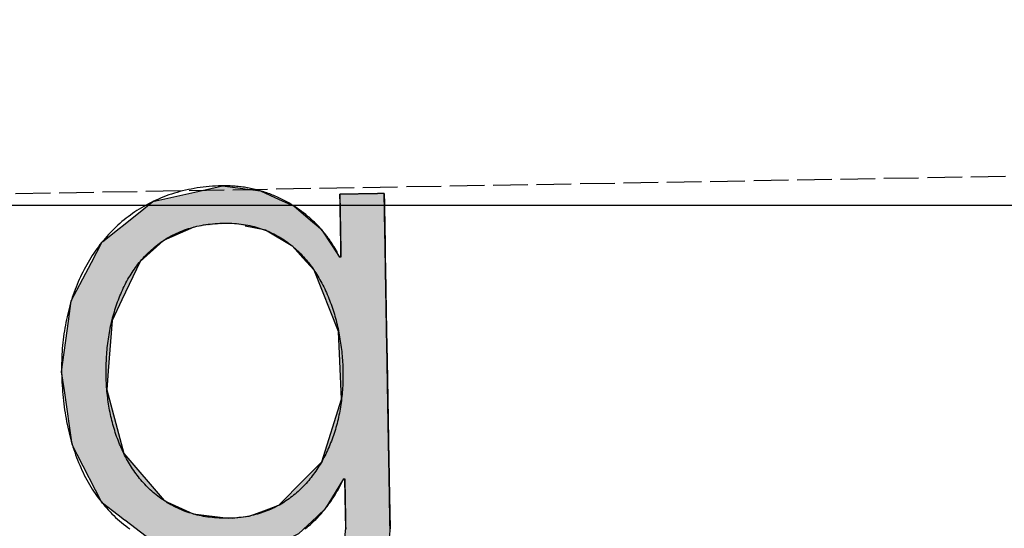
# Model space of a CAD drawing. Extents: x 562 to 7231, y 5917 to 11926.
# Tile 30 of 66: x 3600 to 3742, y 8069 to 8143. Entities that reach past the tile are written whole.
import ezdxf

# ---------------------------------------------------------------- set-up
doc = ezdxf.new("R2010")
doc.units = 0
doc.linetypes.add('GEN3', pattern=[6.25, 5, -1.25])
doc.layers.get('0').update_dxf_attribs({"linetype": 'CONTINUOUS'})
for name, color, linetype in [('3', 6, 'GEN3'), ('5', 3, 'CONTINUOUS'), ('LOGO', 7, 'CONTINUOUS')]:
    doc.layers.add(name, color=color, linetype=linetype)

# ---------------------------------------------------------------- blocks, each defined once
blk = doc.blocks.new('*U49')
at = {"layer": 'LOGO', "color": 30, "linetype": 'CONTINUOUS'}
for p, q in [((70.736, 7.654), (71.316, 7.774)), ((71.316, 7.774), (72.103, 7.654)), ((69.862, 7.472), (70.736, 7.654)), ((72.103, 7.654), (72.485, 7.472)), ((69.672, 7.326), (69.862, 7.472)), ((72.485, 7.472), (72.791, 7.326)), ((73.747, 7.351), (73.747, 7.555)), ((74.669, 7.555), (74.669, 7.351)), ((69.239, 6.993), (69.672, 7.326)), ((72.791, 7.326), (73.169, 6.993)), ((73.747, 7.256), (73.747, 7.351)), ((73.747, 6.903), (73.747, 7.256)), ((74.669, 7.351), (74.669, 7.256)), ((74.669, 7.256), (74.669, 6.903)), ((69.153, 6.928), (69.239, 6.993)), ((73.169, 6.993), (73.244, 6.928)), ((68.806, 6.661), (69.153, 6.928)), ((70.704, 6.928), (70.07, 6.661)), ((72.161, 6.842), (71.772, 6.928)), ((72.187, 6.836), (72.161, 6.842)), ((72.754, 6.486), (72.187, 6.836)), ((73.244, 6.928), (73.342, 6.842)), ((73.342, 6.842), (73.346, 6.836)), ((73.346, 6.836), (73.568, 6.486)), ((73.747, 6.47), (73.747, 6.903)), ((74.669, 6.903), (74.669, 6.47)), ((68.562, 6.23), (68.792, 6.651)), ((68.792, 6.651), (68.806, 6.661)), ((70.058, 6.651), (69.574, 6.23)), ((70.07, 6.661), (70.058, 6.651)), ((72.956, 6.252), (72.754, 6.486)), ((73.568, 6.486), (73.717, 6.252)), ((73.747, 6.455), (73.747, 6.47)), ((73.747, 6.252), (73.747, 6.455)), ((74.669, 6.47), (74.669, 6.455)), ((74.669, 6.455), (74.669, 6.252)), ((68.131, 5.44), (68.562, 6.23)), ((69.574, 6.23), (69.18, 5.44)), ((73.185, 5.986), (72.956, 6.252)), ((74.669, 6.252), (74.669, 5.986)), ((73.672, 4.703), (73.185, 5.986)), ((74.669, 5.986), (74.669, 4.703)), ((68.065, 5.015), (68.131, 5.44)), ((69.18, 5.44), (68.969, 5.015)), ((67.904, 3.968), (68.065, 5.015)), ((68.969, 5.015), (68.872, 3.968)), ((73.687, 4.085), (73.672, 4.703)), ((74.669, 4.703), (74.669, 4.085)), ((67.954, 3.58), (67.904, 3.968)), ((68.872, 3.968), (68.836, 3.58)), ((73.708, 3.295), (73.687, 4.085)), ((74.669, 4.085), (74.669, 3.295)), ((68.098, 2.453), (67.954, 3.58)), ((68.836, 3.58), (69.115, 2.453)), ((73.273, 2.006), (73.708, 3.295)), ((74.669, 3.295), (74.669, 2.006)), ((68.2, 2.246), (68.098, 2.453)), ((69.115, 2.453), (69.167, 2.246)), ((68.688, 1.253), (68.2, 2.246)), ((69.167, 2.246), (69.986, 1.253)), ((72.961, 1.699), (73.273, 2.006)), ((74.669, 2.006), (74.669, 1.699)), ((72.369, 1.116), (72.901, 1.639)), ((72.901, 1.639), (72.961, 1.699)), ((73.717, 1.639), (73.384, 1.116)), ((73.747, 0.913), (73.747, 1.639)), ((74.669, 1.699), (74.669, 1.639)), ((74.669, 1.639), (74.669, 0.913)), ((68.704, 1.22), (68.688, 1.253)), ((69.986, 1.253), (70.054, 1.22)), ((69.029, 0.966), (68.704, 1.22)), ((70.054, 1.22), (70.586, 0.966)), ((72.054, 1.008), (72.369, 1.116)), ((73.384, 1.116), (73.315, 1.008)), ((69.159, 0.865), (69.029, 0.966)), ((69.16, 0.864), (69.159, 0.865)), ((69.602, 0.518), (69.16, 0.864)), ((70.586, 0.966), (71.308, 0.865)), ((71.39, 0.865), (71.744, 0.901)), ((71.744, 0.901), (72.054, 1.008)), ((73.153, 0.864), (72.764, 0.518)), ((73.154, 0.865), (73.153, 0.864)), ((73.195, 0.901), (73.154, 0.865)), ((73.315, 1.008), (73.195, 0.901)), ((73.747, 0.615), (73.747, 0.913)), ((74.669, 0.913), (74.669, 0.615)), ((73.606, -0.61), (73.747, 0.615)), ((74.669, 0.615), (74.522, -0.61)), ((69.764, 0.391), (69.602, 0.518)), ((72.764, 0.518), (72.494, 0.391)), ((70.739, 0.2), (69.764, 0.391)), ((72.494, 0.391), (72.088, 0.2)), ((71.316, 0.087), (70.739, 0.2)), ((72.088, 0.2), (71.316, 0.087)), ((73.462, -0.904), (73.606, -0.61)), ((74.522, -0.61), (74.486, -0.904)), ((68.409, -1.438), (68.183, -0.733)), ((69.105, -0.733), (69.393, -1.438)), ((73.168, -1.505), (73.462, -0.904)), ((74.486, -0.904), (74.186, -1.505)), ((68.516, -1.769), (68.409, -1.438)), ((69.393, -1.438), (69.755, -1.769)), ((72.422, -2.047), (73.168, -1.505)), ((74.186, -1.505), (73.915, -2.047)), ((68.652, -1.904), (68.516, -1.769)), ((69.755, -1.769), (69.903, -1.904)), ((68.992, -2.24), (68.652, -1.904)), ((69.903, -1.904), (71.316, -2.24)), ((69.233, -2.479), (68.992, -2.24)), ((71.316, -2.24), (72.412, -2.054)), ((72.412, -2.054), (72.422, -2.047)), ((73.636, -2.24), (73.295, -2.479)), ((73.904, -2.054), (73.636, -2.24)), ((73.915, -2.047), (73.904, -2.054)), ((69.922, -2.766), (69.233, -2.479)), ((73.295, -2.479), (72.881, -2.766)), ((70.208, -2.886), (69.922, -2.766)), ((72.881, -2.766), (72.131, -2.886)), ((71.316, -3.017), (70.208, -2.886)), ((72.131, -2.886), (71.316, -3.017))]:
    blk.add_line(p, q, dxfattribs=at)
at = {"layer": 'LOGO', "color": 30, "linetype": 'CONTINUOUS', "extrusion": (0, 0, -1)}
for points in [[(-71.316, 7.774), (-72.103, 7.654), (-70.736, 7.654)], [(-70.736, 7.654), (-72.485, 7.472), (-69.862, 7.472)], [(-70.736, 7.654), (-72.103, 7.654), (-72.485, 7.472)], [(-69.862, 7.472), (-72.791, 7.326), (-69.672, 7.326)], [(-69.862, 7.472), (-72.485, 7.472), (-72.791, 7.326)], [(-73.747, 7.555), (-74.669, 7.351), (-73.747, 7.351)], [(-73.747, 7.555), (-74.669, 7.555), (-74.669, 7.351)], [(-69.672, 7.326), (-73.169, 6.993), (-69.239, 6.993)], [(-69.672, 7.326), (-72.791, 7.326), (-73.169, 6.993)], [(-73.747, 7.351), (-74.669, 7.256), (-73.747, 7.256)], [(-73.747, 7.351), (-74.669, 7.351), (-74.669, 7.256)], [(-73.747, 7.256), (-74.669, 6.903), (-73.747, 6.903)], [(-73.747, 7.256), (-74.669, 7.256), (-74.669, 6.903)], [(-69.239, 6.993), (-70.704, 6.928), (-69.153, 6.928)], [(-69.239, 6.993), (-71.476, 6.993), (-70.704, 6.928)], [(-71.476, 6.993), (-73.244, 6.928), (-71.772, 6.928)], [(-71.476, 6.993), (-73.169, 6.993), (-73.244, 6.928)], [(-69.153, 6.928), (-70.07, 6.661), (-68.806, 6.661)], [(-69.153, 6.928), (-70.704, 6.928), (-70.07, 6.661)], [(-71.772, 6.928), (-73.342, 6.842), (-72.161, 6.842)], [(-71.772, 6.928), (-73.244, 6.928), (-73.342, 6.842)], [(-72.161, 6.842), (-73.346, 6.836), (-72.187, 6.836)], [(-72.161, 6.842), (-73.342, 6.842), (-73.346, 6.836)], [(-72.187, 6.836), (-73.568, 6.486), (-72.754, 6.486)], [(-72.187, 6.836), (-73.346, 6.836), (-73.568, 6.486)], [(-73.747, 6.903), (-74.669, 6.47), (-73.747, 6.47)], [(-73.747, 6.903), (-74.669, 6.903), (-74.669, 6.47)], [(-68.792, 6.651), (-69.574, 6.23), (-68.562, 6.23)], [(-68.806, 6.661), (-70.058, 6.651), (-68.792, 6.651)], [(-68.792, 6.651), (-70.058, 6.651), (-69.574, 6.23)], [(-68.806, 6.661), (-70.07, 6.661), (-70.058, 6.651)], [(-72.754, 6.486), (-73.717, 6.252), (-72.956, 6.252)], [(-72.754, 6.486), (-73.568, 6.486), (-73.717, 6.252)], [(-73.747, 6.47), (-74.669, 6.455), (-73.747, 6.455)], [(-73.747, 6.47), (-74.669, 6.47), (-74.669, 6.455)], [(-73.747, 6.455), (-74.669, 6.252), (-73.747, 6.252)], [(-73.747, 6.455), (-74.669, 6.455), (-74.669, 6.252)], [(-68.562, 6.23), (-69.18, 5.44), (-68.131, 5.44)], [(-68.562, 6.23), (-69.574, 6.23), (-69.18, 5.44)], [(-72.956, 6.252), (-74.669, 5.986), (-73.185, 5.986)], [(-72.956, 6.252), (-74.669, 6.252), (-74.669, 5.986)], [(-73.185, 5.986), (-74.669, 4.703), (-73.672, 4.703)], [(-73.185, 5.986), (-74.669, 5.986), (-74.669, 4.703)], [(-68.131, 5.44), (-68.969, 5.015), (-68.065, 5.015)], [(-68.131, 5.44), (-69.18, 5.44), (-68.969, 5.015)], [(-68.065, 5.015), (-68.872, 3.968), (-67.904, 3.968)], [(-68.065, 5.015), (-68.969, 5.015), (-68.872, 3.968)], [(-73.672, 4.703), (-74.669, 4.085), (-73.687, 4.085)], [(-73.672, 4.703), (-74.669, 4.703), (-74.669, 4.085)], [(-67.904, 3.968), (-68.836, 3.58), (-67.954, 3.58)], [(-67.904, 3.968), (-68.872, 3.968), (-68.836, 3.58)], [(-73.687, 4.085), (-74.669, 3.295), (-73.708, 3.295)], [(-73.687, 4.085), (-74.669, 4.085), (-74.669, 3.295)], [(-67.954, 3.58), (-69.115, 2.453), (-68.098, 2.453)], [(-67.954, 3.58), (-68.836, 3.58), (-69.115, 2.453)], [(-73.708, 3.295), (-74.669, 2.006), (-73.273, 2.006)], [(-73.708, 3.295), (-74.669, 3.295), (-74.669, 2.006)], [(-68.098, 2.453), (-69.167, 2.246), (-68.2, 2.246)], [(-68.098, 2.453), (-69.115, 2.453), (-69.167, 2.246)], [(-68.2, 2.246), (-69.986, 1.253), (-68.688, 1.253)], [(-68.2, 2.246), (-69.167, 2.246), (-69.986, 1.253)], [(-73.273, 2.006), (-74.669, 1.699), (-72.961, 1.699)], [(-73.273, 2.006), (-74.669, 2.006), (-74.669, 1.699)], [(-72.901, 1.639), (-73.384, 1.116), (-72.369, 1.116)], [(-72.961, 1.699), (-74.669, 1.639), (-72.901, 1.639)], [(-72.901, 1.639), (-73.717, 1.639), (-73.384, 1.116)], [(-72.961, 1.699), (-74.669, 1.699), (-74.669, 1.639)], [(-73.747, 1.639), (-74.669, 0.913), (-73.747, 0.913)], [(-73.747, 1.639), (-74.669, 1.639), (-74.669, 0.913)], [(-68.688, 1.253), (-70.054, 1.22), (-68.704, 1.22)], [(-68.688, 1.253), (-69.986, 1.253), (-70.054, 1.22)], [(-68.704, 1.22), (-70.586, 0.966), (-69.029, 0.966)], [(-68.704, 1.22), (-70.054, 1.22), (-70.586, 0.966)], [(-72.369, 1.116), (-73.315, 1.008), (-72.054, 1.008)], [(-72.369, 1.116), (-73.384, 1.116), (-73.315, 1.008)], [(-69.029, 0.966), (-71.308, 0.865), (-69.159, 0.865)], [(-69.029, 0.966), (-70.586, 0.966), (-71.308, 0.865)], [(-69.159, 0.865), (-71.316, 0.864), (-69.16, 0.864)], [(-69.159, 0.865), (-71.308, 0.865), (-71.316, 0.864)], [(-69.16, 0.864), (-72.764, 0.518), (-69.602, 0.518)], [(-69.16, 0.864), (-73.153, 0.864), (-72.764, 0.518)], [(-71.39, 0.865), (-73.153, 0.864), (-71.316, 0.864)], [(-71.744, 0.901), (-73.154, 0.865), (-71.39, 0.865)], [(-71.39, 0.865), (-73.154, 0.865), (-73.153, 0.864)], [(-72.054, 1.008), (-73.195, 0.901), (-71.744, 0.901)], [(-71.744, 0.901), (-73.195, 0.901), (-73.154, 0.865)], [(-72.054, 1.008), (-73.315, 1.008), (-73.195, 0.901)], [(-73.747, 0.913), (-74.669, 0.615), (-73.747, 0.615)], [(-73.747, 0.913), (-74.669, 0.913), (-74.669, 0.615)], [(-73.747, 0.615), (-74.522, -0.61), (-73.606, -0.61)], [(-73.747, 0.615), (-74.669, 0.615), (-74.522, -0.61)], [(-69.602, 0.518), (-72.494, 0.391), (-69.764, 0.391)], [(-69.602, 0.518), (-72.764, 0.518), (-72.494, 0.391)], [(-69.764, 0.391), (-72.088, 0.2), (-70.739, 0.2)], [(-69.764, 0.391), (-72.494, 0.391), (-72.088, 0.2)], [(-70.739, 0.2), (-72.088, 0.2), (-71.316, 0.087)], [(-73.606, -0.61), (-74.486, -0.904), (-73.462, -0.904)], [(-73.606, -0.61), (-74.522, -0.61), (-74.486, -0.904)], [(-68.183, -0.733), (-69.393, -1.438), (-68.409, -1.438)], [(-68.183, -0.733), (-69.105, -0.733), (-69.393, -1.438)], [(-73.462, -0.904), (-74.186, -1.505), (-73.168, -1.505)], [(-73.462, -0.904), (-74.486, -0.904), (-74.186, -1.505)], [(-68.409, -1.438), (-69.755, -1.769), (-68.516, -1.769)], [(-68.409, -1.438), (-69.393, -1.438), (-69.755, -1.769)], [(-73.168, -1.505), (-73.915, -2.047), (-72.422, -2.047)], [(-73.168, -1.505), (-74.186, -1.505), (-73.915, -2.047)], [(-68.516, -1.769), (-69.903, -1.904), (-68.652, -1.904)], [(-68.516, -1.769), (-69.755, -1.769), (-69.903, -1.904)], [(-68.652, -1.904), (-71.316, -2.24), (-68.992, -2.24)], [(-68.652, -1.904), (-69.903, -1.904), (-71.316, -2.24)], [(-68.992, -2.24), (-73.295, -2.479), (-69.233, -2.479)], [(-68.992, -2.24), (-73.636, -2.24), (-73.295, -2.479)], [(-72.412, -2.054), (-73.636, -2.24), (-71.316, -2.24)], [(-72.422, -2.047), (-73.904, -2.054), (-72.412, -2.054)], [(-72.412, -2.054), (-73.904, -2.054), (-73.636, -2.24)], [(-72.422, -2.047), (-73.915, -2.047), (-73.904, -2.054)], [(-69.233, -2.479), (-72.881, -2.766), (-69.922, -2.766)], [(-69.233, -2.479), (-73.295, -2.479), (-72.881, -2.766)], [(-69.922, -2.766), (-72.131, -2.886), (-70.208, -2.886)], [(-69.922, -2.766), (-72.881, -2.766), (-72.131, -2.886)], [(-70.208, -2.886), (-72.131, -2.886), (-71.316, -3.017)]]:
    blk.add_solid(points, dxfattribs=at)
blk = doc.blocks.new('KLAUS')
at = {"layer": 'LOGO'}
for points in [[(74.668, 7.555, 0), (74.668, 7.555, 0), (74.667, 7.555, 0), (74.666, 7.555, 0), (74.664, 7.555, 0), (74.662, 7.555, 0), (74.659, 7.555, 0), (74.655, 7.555, 0), (74.651, 7.555, 0), (74.647, 7.555, 0), (74.642, 7.555, 0), (74.636, 7.555, 0), (74.63, 7.555, 0), (74.624, 7.555, 0), (74.617, 7.555, 0), (74.61, 7.555, 0), (74.603, 7.555, 0), (74.595, 7.555, 0), (74.587, 7.555, 0), (74.578, 7.555, 0), (74.569, 7.555, 0), (74.559, 7.555, 0), (74.55, 7.555, 0), (74.54, 7.555, 0), (74.529, 7.555, 0), (74.519, 7.555, 0), (74.508, 7.555, 0), (74.497, 7.555, 0), (74.486, 7.555, 0), (74.474, 7.555, 0), (74.462, 7.555, 0), (74.45, 7.555, 0), (74.438, 7.555, 0), (74.425, 7.555, 0), (74.412, 7.555, 0), (74.399, 7.555, 0), (74.386, 7.555, 0), (74.373, 7.555, 0), (74.36, 7.555, 0), (74.346, 7.555, 0), (74.333, 7.555, 0), (74.319, 7.555, 0), (74.305, 7.555, 0), (74.291, 7.555, 0), (74.278, 7.555, 0), (74.263, 7.555, 0), (74.249, 7.555, 0), (74.235, 7.555, 0), (74.221, 7.555, 0), (74.207, 7.555, 0), (74.193, 7.555, 0), (74.179, 7.555, 0), (74.165, 7.555, 0), (74.151, 7.555, 0), (74.137, 7.555, 0), (74.123, 7.555, 0), (74.109, 7.555, 0), (74.095, 7.555, 0), (74.082, 7.555, 0), (74.068, 7.555, 0), (74.054, 7.555, 0), (74.041, 7.555, 0), (74.028, 7.555, 0), (74.015, 7.555, 0), (74.002, 7.555, 0), (73.989, 7.555, 0), (73.977, 7.555, 0), (73.965, 7.555, 0), (73.952, 7.555, 0), (73.941, 7.555, 0), (73.929, 7.555, 0), (73.918, 7.555, 0), (73.906, 7.555, 0), (73.895, 7.555, 0), (73.885, 7.555, 0), (73.875, 7.555, 0), (73.865, 7.555, 0), (73.855, 7.555, 0), (73.846, 7.555, 0), (73.837, 7.555, 0), (73.828, 7.555, 0), (73.82, 7.555, 0), (73.812, 7.555, 0), (73.804, 7.555, 0), (73.797, 7.555, 0), (73.791, 7.555, 0), (73.784, 7.555, 0), (73.778, 7.555, 0), (73.773, 7.555, 0), (73.768, 7.555, 0), (73.764, 7.555, 0), (73.76, 7.555, 0), (73.756, 7.555, 0), (73.753, 7.555, 0), (73.751, 7.555, 0), (73.749, 7.555, 0), (73.748, 7.555, 0), (73.747, 7.555, 0), (73.747, 7.555, 0), (73.747, 7.554, 0), (73.747, 7.553, 0), (73.747, 7.551, 0), (73.747, 7.548, 0), (73.747, 7.545, 0), (73.747, 7.54, 0), (73.747, 7.535, 0), (73.747, 7.53, 0), (73.747, 7.523, 0), (73.747, 7.516, 0), (73.747, 7.509, 0), (73.747, 7.5, 0), (73.747, 7.491, 0), (73.747, 7.482, 0), (73.747, 7.472, 0), (73.747, 7.461, 0), (73.747, 7.45, 0), (73.747, 7.438, 0), (73.747, 7.426, 0), (73.747, 7.413, 0), (73.747, 7.4, 0), (73.747, 7.386, 0), (73.747, 7.372, 0), (73.747, 7.357, 0), (73.747, 7.342, 0), (73.747, 7.327, 0), (73.747, 7.311, 0), (73.747, 7.295, 0), (73.747, 7.279, 0), (73.747, 7.262, 0), (73.747, 7.245, 0), (73.747, 7.227, 0), (73.747, 7.209, 0), (73.747, 7.191, 0), (73.747, 7.173, 0), (73.747, 7.155, 0), (73.747, 7.136, 0), (73.747, 7.117, 0), (73.747, 7.098, 0), (73.747, 7.079, 0), (73.747, 7.06, 0), (73.747, 7.04, 0), (73.747, 7.02, 0), (73.747, 7.001, 0), (73.747, 6.981, 0), (73.747, 6.961, 0), (73.747, 6.941, 0), (73.747, 6.921, 0), (73.747, 6.901, 0), (73.747, 6.881, 0), (73.747, 6.861, 0), (73.747, 6.842, 0), (73.747, 6.822, 0), (73.747, 6.802, 0), (73.747, 6.782, 0), (73.747, 6.763, 0), (73.747, 6.743, 0), (73.747, 6.724, 0), (73.747, 6.705, 0), (73.747, 6.686, 0), (73.747, 6.667, 0), (73.747, 6.648, 0), (73.747, 6.63, 0), (73.747, 6.612, 0), (73.747, 6.594, 0), (73.747, 6.576, 0), (73.747, 6.559, 0), (73.747, 6.541, 0), (73.747, 6.525, 0), (73.747, 6.508, 0), (73.747, 6.492, 0), (73.747, 6.477, 0), (73.747, 6.461, 0), (73.747, 6.446, 0), (73.747, 6.432, 0), (73.747, 6.418, 0), (73.747, 6.404, 0), (73.747, 6.391, 0), (73.747, 6.378, 0), (73.747, 6.366, 0), (73.747, 6.354, 0), (73.747, 6.343, 0), (73.747, 6.333, 0), (73.747, 6.323, 0), (73.747, 6.313, 0), (73.747, 6.305, 0), (73.747, 6.296, 0), (73.747, 6.289, 0), (73.747, 6.282, 0), (73.747, 6.276, 0), (73.747, 6.27, 0), (73.747, 6.265, 0), (73.747, 6.261, 0), (73.747, 6.258, 0), (73.747, 6.255, 0), (73.747, 6.253, 0), (73.747, 6.252, 0), (73.747, 6.252, 0), (73.747, 6.252, 0), (73.747, 6.252, 0), (73.746, 6.252, 0), (73.746, 6.252, 0), (73.746, 6.252, 0), (73.746, 6.252, 0), (73.746, 6.252, 0), (73.746, 6.252, 0), (73.746, 6.252, 0), (73.746, 6.252, 0), (73.746, 6.252, 0), (73.745, 6.252, 0), (73.745, 6.252, 0), (73.745, 6.252, 0), (73.745, 6.252, 0), (73.744, 6.252, 0), (73.744, 6.252, 0), (73.744, 6.252, 0), (73.744, 6.252, 0), (73.743, 6.252, 0), (73.743, 6.252, 0), (73.743, 6.252, 0), (73.742, 6.252, 0), (73.742, 6.252, 0), (73.742, 6.252, 0), (73.741, 6.252, 0), (73.741, 6.252, 0), (73.741, 6.252, 0), (73.74, 6.252, 0), (73.74, 6.252, 0), (73.74, 6.252, 0), (73.739, 6.252, 0), (73.739, 6.252, 0), (73.738, 6.252, 0), (73.738, 6.252, 0), (73.737, 6.252, 0), (73.737, 6.252, 0), (73.737, 6.252, 0), (73.736, 6.252, 0), (73.736, 6.252, 0), (73.735, 6.252, 0), (73.735, 6.252, 0), (73.734, 6.252, 0), (73.734, 6.252, 0), (73.734, 6.252, 0), (73.733, 6.252, 0), (73.733, 6.252, 0), (73.732, 6.252, 0), (73.732, 6.252, 0), (73.731, 6.252, 0), (73.731, 6.252, 0), (73.73, 6.252, 0), (73.73, 6.252, 0), (73.729, 6.252, 0), (73.729, 6.252, 0), (73.729, 6.252, 0), (73.728, 6.252, 0), (73.728, 6.252, 0), (73.727, 6.252, 0), (73.727, 6.252, 0), (73.726, 6.252, 0), (73.726, 6.252, 0), (73.725, 6.252, 0), (73.725, 6.252, 0), (73.725, 6.252, 0), (73.724, 6.252, 0), (73.724, 6.252, 0), (73.724, 6.252, 0), (73.723, 6.252, 0), (73.723, 6.252, 0), (73.722, 6.252, 0), (73.722, 6.252, 0), (73.722, 6.252, 0), (73.721, 6.252, 0), (73.721, 6.252, 0), (73.721, 6.252, 0), (73.72, 6.252, 0), (73.72, 6.252, 0), (73.72, 6.252, 0), (73.719, 6.252, 0), (73.719, 6.252, 0), (73.719, 6.252, 0), (73.719, 6.252, 0), (73.719, 6.252, 0), (73.718, 6.252, 0), (73.718, 6.252, 0), (73.718, 6.252, 0), (73.718, 6.252, 0), (73.718, 6.252, 0), (73.718, 6.252, 0), (73.717, 6.252, 0), (73.717, 6.252, 0), (73.717, 6.252, 0), (73.717, 6.252, 0), (73.717, 6.252, 0), (73.717, 6.252, 0), (73.717, 6.252, 0), (73.715, 6.257, 0), (73.703, 6.282, 0), (73.692, 6.307, 0), (73.679, 6.333, 0), (73.667, 6.358, 0), (73.654, 6.383, 0), (73.641, 6.408, 0), (73.627, 6.433, 0), (73.614, 6.458, 0), (73.599, 6.482, 0), (73.585, 6.507, 0), (73.57, 6.531, 0), (73.555, 6.555, 0), (73.539, 6.58, 0), (73.523, 6.604, 0), (73.507, 6.627, 0), (73.491, 6.651, 0), (73.474, 6.675, 0), (73.457, 6.698, 0), (73.439, 6.721, 0), (73.421, 6.744, 0), (73.403, 6.767, 0), (73.385, 6.79, 0), (73.367, 6.813, 0), (73.347, 6.835, 0), (73.328, 6.857, 0), (73.309, 6.879, 0), (73.289, 6.901, 0), (73.269, 6.923, 0), (73.249, 6.944, 0), (73.228, 6.966, 0), (73.207, 6.987, 0), (73.186, 7.008, 0), (73.164, 7.029, 0), (73.142, 7.049, 0), (73.12, 7.069, 0), (73.098, 7.089, 0), (73.076, 7.109, 0), (73.053, 7.129, 0), (73.03, 7.148, 0), (73.006, 7.168, 0), (72.983, 7.187, 0), (72.959, 7.205, 0), (72.935, 7.224, 0), (72.911, 7.242, 0), (72.886, 7.26, 0), (72.861, 7.278, 0), (72.836, 7.295, 0), (72.811, 7.313, 0), (72.785, 7.33, 0), (72.76, 7.346, 0), (72.734, 7.363, 0), (72.708, 7.379, 0), (72.681, 7.395, 0), (72.654, 7.411, 0), (72.628, 7.426, 0), (72.601, 7.441, 0), (72.573, 7.456, 0), (72.546, 7.471, 0), (72.518, 7.485, 0), (72.49, 7.499, 0), (72.462, 7.512, 0), (72.434, 7.526, 0), (72.406, 7.539, 0), (72.377, 7.551, 0), (72.348, 7.564, 0), (72.319, 7.576, 0), (72.29, 7.588, 0), (72.26, 7.599, 0), (72.231, 7.61, 0), (72.201, 7.621, 0), (72.171, 7.631, 0), (72.141, 7.642, 0), (72.111, 7.651, 0), (72.081, 7.661, 0), (72.05, 7.67, 0), (72.019, 7.679, 0), (71.988, 7.687, 0), (71.957, 7.695, 0), (71.926, 7.703, 0), (71.895, 7.71, 0), (71.863, 7.717, 0), (71.831, 7.723, 0), (71.8, 7.729, 0), (71.768, 7.735, 0), (71.736, 7.741, 0), (71.703, 7.746, 0), (71.671, 7.75, 0), (71.639, 7.755, 0), (71.606, 7.758, 0), (71.573, 7.762, 0), (71.54, 7.765, 0), (71.507, 7.767, 0), (71.474, 7.77, 0), (71.441, 7.771, 0), (71.408, 7.773, 0), (71.374, 7.774, 0), (71.341, 7.774, 0), (71.299, 7.774, 0), (71.233, 7.774, 0), (71.167, 7.772, 0), (71.102, 7.769, 0), (71.037, 7.765, 0), (70.973, 7.76, 0), (70.91, 7.754, 0), (70.847, 7.747, 0), (70.785, 7.739, 0), (70.723, 7.729, 0), (70.662, 7.719, 0), (70.602, 7.708, 0), (70.542, 7.696, 0), (70.483, 7.683, 0), (70.425, 7.669, 0), (70.367, 7.654, 0), (70.31, 7.638, 0), (70.253, 7.621, 0), (70.197, 7.603, 0), (70.142, 7.585, 0), (70.087, 7.565, 0), (70.033, 7.545, 0), (69.98, 7.523, 0), (69.927, 7.501, 0), (69.875, 7.478, 0), (69.823, 7.454, 0), (69.772, 7.429, 0), (69.722, 7.403, 0), (69.672, 7.376, 0), (69.623, 7.349, 0), (69.575, 7.321, 0), (69.527, 7.291, 0), (69.48, 7.262, 0), (69.434, 7.231, 0), (69.388, 7.199, 0), (69.343, 7.167, 0), (69.299, 7.134, 0), (69.255, 7.1, 0), (69.212, 7.066, 0), (69.169, 7.031, 0), (69.128, 6.995, 0), (69.087, 6.958, 0), (69.046, 6.92, 0), (69.006, 6.882, 0), (68.967, 6.843, 0), (68.929, 6.804, 0), (68.891, 6.763, 0), (68.854, 6.723, 0), (68.818, 6.681, 0), (68.782, 6.639, 0), (68.747, 6.596, 0), (68.713, 6.552, 0), (68.679, 6.508, 0), (68.646, 6.463, 0), (68.614, 6.418, 0), (68.582, 6.372, 0), (68.551, 6.325, 0), (68.521, 6.278, 0), (68.492, 6.231, 0), (68.463, 6.182, 0), (68.435, 6.133, 0), (68.407, 6.084, 0), (68.381, 6.034, 0), (68.355, 5.983, 0), (68.33, 5.932, 0), (68.305, 5.881, 0), (68.281, 5.829, 0), (68.258, 5.776, 0), (68.236, 5.723, 0), (68.214, 5.67, 0), (68.193, 5.616, 0), (68.173, 5.561, 0), (68.153, 5.506, 0), (68.134, 5.451, 0), (68.116, 5.395, 0), (68.099, 5.339, 0), (68.082, 5.282, 0), (68.066, 5.225, 0), (68.051, 5.168, 0), (68.037, 5.11, 0), (68.023, 5.052, 0), (68.01, 4.993, 0), (67.998, 4.934, 0), (67.986, 4.875, 0), (67.976, 4.815, 0), (67.966, 4.755, 0), (67.957, 4.695, 0), (67.948, 4.634, 0), (67.94, 4.573, 0), (67.933, 4.512, 0), (67.927, 4.45, 0), (67.921, 4.388, 0), (67.917, 4.326, 0), (67.913, 4.264, 0), (67.91, 4.201, 0), (67.907, 4.138, 0), (67.906, 4.075, 0), (67.905, 4.011, 0), (67.904, 3.947, 0), (67.905, 3.881, 0), (67.906, 3.816, 0), (67.908, 3.751, 0), (67.91, 3.686, 0), (67.913, 3.621, 0), (67.917, 3.557, 0), (67.921, 3.493, 0), (67.926, 3.43, 0), (67.932, 3.366, 0), (67.938, 3.303, 0), (67.945, 3.241, 0), (67.953, 3.179, 0), (67.961, 3.117, 0), (67.969, 3.055, 0), (67.979, 2.994, 0), (67.989, 2.933, 0), (68, 2.873, 0), (68.012, 2.813, 0), (68.024, 2.754, 0), (68.037, 2.695, 0), (68.05, 2.636, 0), (68.064, 2.578, 0), (68.079, 2.52, 0), (68.095, 2.463, 0), (68.111, 2.406, 0), (68.128, 2.35, 0), (68.146, 2.294, 0), (68.164, 2.239, 0), (68.183, 2.184, 0), (68.203, 2.13, 0), (68.224, 2.076, 0), (68.245, 2.023, 0), (68.267, 1.97, 0), (68.289, 1.918, 0), (68.313, 1.866, 0), (68.337, 1.815, 0), (68.361, 1.764, 0), (68.387, 1.715, 0), (68.413, 1.665, 0), (68.44, 1.616, 0), (68.468, 1.568, 0), (68.496, 1.521, 0), (68.525, 1.474, 0), (68.555, 1.427, 0), (68.586, 1.382, 0), (68.617, 1.337, 0), (68.649, 1.292, 0), (68.682, 1.249, 0), (68.716, 1.206, 0), (68.75, 1.163, 0), (68.785, 1.122, 0), (68.821, 1.081, 0), (68.858, 1.04, 0), (68.895, 1.001, 0), (68.934, 0.962, 0), (68.973, 0.924, 0), (69.012, 0.886, 0), (69.053, 0.85, 0), (69.094, 0.814, 0), (69.136, 0.779, 0), (69.179, 0.744, 0), (69.223, 0.711, 0), (69.267, 0.678, 0)], [(72.897, 0.612, 0), (72.921, 0.63, 0), (72.945, 0.649, 0), (72.968, 0.668, 0), (72.992, 0.687, 0), (73.015, 0.707, 0), (73.037, 0.726, 0), (73.06, 0.746, 0), (73.083, 0.767, 0), (73.105, 0.787, 0), (73.127, 0.808, 0), (73.148, 0.829, 0), (73.17, 0.85, 0), (73.191, 0.872, 0), (73.212, 0.894, 0), (73.233, 0.916, 0), (73.254, 0.938, 0), (73.274, 0.96, 0), (73.294, 0.983, 0), (73.314, 1.006, 0), (73.333, 1.029, 0), (73.352, 1.053, 0), (73.371, 1.076, 0), (73.39, 1.1, 0), (73.409, 1.124, 0), (73.427, 1.149, 0), (73.445, 1.173, 0), (73.463, 1.198, 0), (73.48, 1.223, 0), (73.498, 1.249, 0), (73.514, 1.274, 0), (73.531, 1.3, 0), (73.547, 1.326, 0), (73.564, 1.352, 0), (73.579, 1.378, 0), (73.595, 1.404, 0), (73.61, 1.431, 0), (73.625, 1.458, 0), (73.64, 1.485, 0), (73.655, 1.512, 0), (73.669, 1.54, 0), (73.683, 1.568, 0), (73.696, 1.596, 0), (73.71, 1.624, 0), (73.717, 1.639, 0), (73.717, 1.639, 0), (73.717, 1.639, 0), (73.717, 1.639, 0), (73.717, 1.639, 0), (73.717, 1.639, 0), (73.717, 1.639, 0), (73.718, 1.639, 0), (73.718, 1.639, 0), (73.718, 1.639, 0), (73.718, 1.639, 0), (73.718, 1.639, 0), (73.718, 1.639, 0), (73.719, 1.639, 0), (73.719, 1.639, 0), (73.719, 1.639, 0), (73.719, 1.639, 0), (73.719, 1.639, 0), (73.72, 1.639, 0), (73.72, 1.639, 0), (73.72, 1.639, 0), (73.721, 1.639, 0), (73.721, 1.639, 0), (73.721, 1.639, 0), (73.722, 1.639, 0), (73.722, 1.639, 0), (73.722, 1.639, 0), (73.723, 1.639, 0), (73.723, 1.639, 0), (73.723, 1.639, 0), (73.724, 1.639, 0), (73.724, 1.639, 0), (73.725, 1.639, 0), (73.725, 1.639, 0), (73.725, 1.639, 0), (73.726, 1.639, 0), (73.726, 1.639, 0), (73.727, 1.639, 0), (73.727, 1.639, 0), (73.728, 1.639, 0), (73.728, 1.639, 0), (73.728, 1.639, 0), (73.729, 1.639, 0), (73.729, 1.639, 0), (73.73, 1.639, 0), (73.73, 1.639, 0), (73.731, 1.639, 0), (73.731, 1.639, 0), (73.731, 1.639, 0), (73.732, 1.639, 0), (73.732, 1.639, 0), (73.733, 1.639, 0), (73.733, 1.639, 0), (73.734, 1.639, 0), (73.734, 1.639, 0), (73.735, 1.639, 0), (73.735, 1.639, 0), (73.736, 1.639, 0), (73.736, 1.639, 0), (73.737, 1.639, 0), (73.737, 1.639, 0), (73.737, 1.639, 0), (73.738, 1.639, 0), (73.738, 1.639, 0), (73.739, 1.639, 0), (73.739, 1.639, 0), (73.739, 1.639, 0), (73.74, 1.639, 0), (73.74, 1.639, 0), (73.74, 1.639, 0), (73.741, 1.639, 0), (73.741, 1.639, 0), (73.742, 1.639, 0), (73.742, 1.639, 0), (73.742, 1.639, 0), (73.743, 1.639, 0), (73.743, 1.639, 0), (73.743, 1.639, 0), (73.743, 1.639, 0), (73.744, 1.639, 0), (73.744, 1.639, 0), (73.744, 1.639, 0), (73.745, 1.639, 0), (73.745, 1.639, 0), (73.745, 1.639, 0), (73.745, 1.639, 0), (73.746, 1.639, 0), (73.746, 1.639, 0), (73.746, 1.639, 0), (73.746, 1.639, 0), (73.746, 1.639, 0), (73.746, 1.639, 0), (73.746, 1.639, 0), (73.746, 1.639, 0), (73.746, 1.639, 0), (73.746, 1.639, 0), (73.747, 1.639, 0), (73.747, 1.639, 0), (73.747, 1.639, 0), (73.747, 1.639, 0), (73.747, 1.637, 0), (73.747, 1.636, 0), (73.747, 1.633, 0), (73.747, 1.63, 0), (73.747, 1.626, 0), (73.747, 1.622, 0), (73.747, 1.618, 0), (73.747, 1.612, 0), (73.747, 1.607, 0), (73.747, 1.6, 0), (73.747, 1.594, 0), (73.747, 1.586, 0), (73.747, 1.579, 0), (73.747, 1.571, 0), (73.747, 1.562, 0), (73.747, 1.553, 0), (73.747, 1.544, 0), (73.747, 1.534, 0), (73.747, 1.524, 0), (73.747, 1.513, 0), (73.747, 1.502, 0), (73.747, 1.491, 0), (73.747, 1.479, 0), (73.747, 1.467, 0), (73.747, 1.455, 0), (73.747, 1.442, 0), (73.747, 1.43, 0), (73.747, 1.416, 0), (73.747, 1.403, 0), (73.747, 1.39, 0), (73.747, 1.376, 0), (73.747, 1.362, 0), (73.747, 1.347, 0), (73.747, 1.333, 0), (73.747, 1.318, 0), (73.747, 1.304, 0), (73.747, 1.289, 0), (73.747, 1.274, 0), (73.747, 1.259, 0), (73.747, 1.243, 0), (73.747, 1.228, 0), (73.747, 1.212, 0), (73.747, 1.197, 0), (73.747, 1.181, 0), (73.747, 1.166, 0), (73.747, 1.15, 0), (73.747, 1.134, 0), (73.747, 1.119, 0), (73.747, 1.103, 0), (73.747, 1.087, 0), (73.747, 1.072, 0), (73.747, 1.056, 0), (73.747, 1.041, 0), (73.747, 1.025, 0), (73.747, 1.01, 0), (73.747, 0.994, 0), (73.747, 0.979, 0), (73.747, 0.964, 0), (73.747, 0.949, 0), (73.747, 0.935, 0), (73.747, 0.92, 0), (73.747, 0.906, 0), (73.747, 0.891, 0), (73.747, 0.877, 0), (73.747, 0.864, 0), (73.747, 0.85, 0), (73.747, 0.837, 0), (73.747, 0.824, 0), (73.747, 0.811, 0), (73.747, 0.798, 0), (73.747, 0.786, 0), (73.747, 0.774, 0), (73.747, 0.763, 0), (73.747, 0.751, 0), (73.747, 0.74, 0), (73.747, 0.73, 0), (73.747, 0.72, 0), (73.747, 0.71, 0), (73.747, 0.7, 0), (73.747, 0.691, 0), (73.747, 0.683, 0), (73.747, 0.675, 0), (73.747, 0.667, 0), (73.747, 0.66, 0), (73.747, 0.653, 0), (73.747, 0.647, 0), (73.747, 0.641, 0), (73.747, 0.636, 0), (73.747, 0.631, 0), (73.747, 0.627, 0), (73.747, 0.624, 0), (73.747, 0.621, 0), (73.747, 0.618, 0), (73.747, 0.616, 0), (73.747, 0.615, 0), (73.747, 0.615, 0), (73.746, 0.583, 0)], [(74.668, 0.537, 0), (74.668, 0.606, 0), (74.668, 0.616, 0), (74.668, 0.622, 0), (74.668, 0.632, 0), (74.668, 0.646, 0), (74.668, 0.664, 0), (74.668, 0.686, 0), (74.668, 0.712, 0), (74.668, 0.742, 0), (74.668, 0.775, 0), (74.668, 0.812, 0), (74.668, 0.852, 0), (74.668, 0.896, 0), (74.668, 0.943, 0), (74.668, 0.993, 0), (74.668, 1.046, 0), (74.668, 1.102, 0), (74.668, 1.162, 0), (74.668, 1.224, 0), (74.668, 1.288, 0), (74.668, 1.356, 0), (74.668, 1.426, 0), (74.668, 1.499, 0), (74.668, 1.573, 0), (74.668, 1.651, 0), (74.668, 1.73, 0), (74.668, 1.812, 0), (74.668, 1.895, 0), (74.668, 1.981, 0), (74.668, 2.069, 0), (74.668, 2.158, 0), (74.668, 2.249, 0), (74.668, 2.341, 0), (74.668, 2.436, 0), (74.668, 2.531, 0), (74.668, 2.628, 0), (74.668, 2.726, 0), (74.668, 2.825, 0), (74.668, 2.926, 0), (74.668, 3.027, 0), (74.668, 3.129, 0), (74.668, 3.232, 0), (74.668, 3.336, 0), (74.668, 3.44, 0), (74.668, 3.545, 0), (74.668, 3.65, 0), (74.668, 3.756, 0), (74.668, 3.862, 0), (74.668, 3.968, 0), (74.668, 4.075, 0), (74.668, 4.181, 0), (74.668, 4.287, 0), (74.668, 4.393, 0), (74.668, 4.499, 0), (74.668, 4.604, 0), (74.668, 4.709, 0), (74.668, 4.814, 0), (74.668, 4.918, 0), (74.668, 5.021, 0), (74.668, 5.123, 0), (74.668, 5.225, 0), (74.668, 5.325, 0), (74.668, 5.425, 0), (74.668, 5.523, 0), (74.668, 5.62, 0), (74.668, 5.716, 0), (74.668, 5.81, 0), (74.668, 5.903, 0), (74.668, 5.994, 0), (74.668, 6.084, 0), (74.668, 6.172, 0), (74.668, 6.258, 0), (74.668, 6.342, 0), (74.668, 6.424, 0), (74.668, 6.504, 0), (74.668, 6.581, 0), (74.668, 6.657, 0), (74.668, 6.73, 0), (74.668, 6.8, 0), (74.668, 6.868, 0), (74.668, 6.934, 0), (74.668, 6.996, 0), (74.668, 7.056, 0), (74.668, 7.113, 0), (74.668, 7.166, 0), (74.668, 7.217, 0), (74.668, 7.265, 0), (74.668, 7.309, 0), (74.668, 7.35, 0), (74.668, 7.387, 0), (74.668, 7.421, 0), (74.668, 7.452, 0), (74.668, 7.478, 0), (74.668, 7.501, 0), (74.668, 7.52, 0), (74.668, 7.535, 0), (74.668, 7.546, 0), (74.668, 7.552, 0), (74.668, 7.555, 0), (74.668, 7.555, 0), (74.668, 7.555, 0), (74.668, 7.555, 0), (74.668, 7.555, 0), (74.668, 7.555, 0), (74.668, 7.555, 0), (74.668, 7.555, 0), (74.668, 7.555, 0), (74.668, 7.555, 0), (74.668, 7.555, 0), (74.668, 7.555, 0), (74.668, 7.555, 0), (74.668, 7.555, 0), (74.668, 7.555, 0), (74.668, 7.555, 0), (74.668, 7.555, 0), (74.668, 7.555, 0), (74.668, 7.555, 0), (74.668, 7.555, 0), (74.668, 7.555, 0), (74.668, 7.555, 0), (74.668, 7.555, 0), (74.668, 7.555, 0), (74.668, 7.555, 0), (74.668, 7.555, 0), (74.668, 7.555, 0), (74.668, 7.555, 0), (74.668, 7.555, 0), (74.668, 7.555, 0), (74.668, 7.555, 0), (74.668, 7.555, 0), (74.668, 7.555, 0), (74.668, 7.555, 0), (74.668, 7.555, 0), (74.668, 7.555, 0), (74.668, 7.555, 0), (74.668, 7.555, 0), (74.668, 7.555, 0), (74.668, 7.555, 0), (74.668, 7.555, 0), (74.668, 7.555, 0), (74.668, 7.555, 0), (74.668, 7.555, 0), (74.668, 7.555, 0), (74.668, 7.555, 0), (74.668, 7.555, 0), (74.668, 7.555, 0), (74.668, 7.555, 0), (74.668, 7.555, 0), (74.668, 7.555, 0), (74.668, 7.555, 0), (74.668, 7.555, 0), (74.668, 7.555, 0), (74.668, 7.555, 0), (74.668, 7.555, 0), (74.668, 7.555, 0), (74.668, 7.555, 0), (74.668, 7.555, 0), (74.668, 7.555, 0), (74.668, 7.555, 0), (74.668, 7.555, 0), (74.668, 7.555, 0), (74.668, 7.555, 0), (74.668, 7.555, 0), (74.668, 7.555, 0), (74.668, 7.555, 0), (74.668, 7.555, 0), (74.668, 7.555, 0), (74.668, 7.555, 0), (74.668, 7.555, 0), (74.668, 7.555, 0), (74.668, 7.555, 0), (74.668, 7.555, 0), (74.668, 7.555, 0), (74.668, 7.555, 0), (74.668, 7.555, 0), (74.668, 7.555, 0), (74.668, 7.555, 0), (74.668, 7.555, 0), (74.668, 7.555, 0), (74.668, 7.555, 0), (74.668, 7.555, 0), (74.668, 7.555, 0), (74.668, 7.555, 0), (74.668, 7.555, 0), (74.668, 7.555, 0), (74.668, 7.555, 0), (74.668, 7.555, 0), (74.668, 7.555, 0), (74.668, 7.555, 0), (74.668, 7.555, 0), (74.668, 7.555, 0), (74.668, 7.555, 0), (74.668, 7.555, 0), (74.668, 7.555, 0), (74.668, 7.555, 0), (74.668, 7.555, 0), (74.668, 7.555, 0)], [(71.316, 0.864, 0), (71.266, 0.864, 0), (71.217, 0.865, 0), (71.168, 0.867, 0), (71.121, 0.87, 0), (71.073, 0.874, 0), (71.026, 0.879, 0), (70.98, 0.884, 0), (70.933, 0.89, 0), (70.888, 0.897, 0), (70.843, 0.905, 0), (70.799, 0.913, 0), (70.755, 0.922, 0), (70.711, 0.932, 0), (70.669, 0.943, 0), (70.626, 0.955, 0), (70.584, 0.967, 0), (70.543, 0.98, 0), (70.502, 0.993, 0), (70.462, 1.008, 0), (70.422, 1.023, 0), (70.383, 1.038, 0), (70.344, 1.055, 0), (70.306, 1.072, 0), (70.268, 1.09, 0), (70.231, 1.108, 0), (70.194, 1.127, 0), (70.158, 1.147, 0), (70.122, 1.167, 0), (70.087, 1.188, 0), (70.052, 1.21, 0), (70.018, 1.232, 0), (69.984, 1.254, 0), (69.951, 1.278, 0), (69.918, 1.302, 0), (69.886, 1.326, 0), (69.854, 1.351, 0), (69.823, 1.377, 0), (69.792, 1.403, 0), (69.761, 1.43, 0), (69.732, 1.457, 0), (69.703, 1.485, 0), (69.674, 1.513, 0), (69.645, 1.542, 0), (69.618, 1.571, 0), (69.59, 1.601, 0), (69.564, 1.631, 0), (69.537, 1.662, 0), (69.511, 1.693, 0), (69.486, 1.725, 0), (69.461, 1.757, 0), (69.437, 1.79, 0), (69.413, 1.823, 0), (69.39, 1.857, 0), (69.367, 1.89, 0), (69.344, 1.925, 0), (69.322, 1.959, 0), (69.301, 1.995, 0), (69.28, 2.03, 0), (69.26, 2.066, 0), (69.24, 2.102, 0), (69.22, 2.139, 0), (69.201, 2.176, 0), (69.183, 2.213, 0), (69.164, 2.251, 0), (69.147, 2.289, 0), (69.13, 2.327, 0), (69.113, 2.366, 0), (69.097, 2.405, 0), (69.081, 2.444, 0), (69.066, 2.484, 0), (69.051, 2.524, 0), (69.037, 2.564, 0), (69.023, 2.604, 0), (69.01, 2.645, 0), (68.997, 2.686, 0), (68.985, 2.727, 0), (68.973, 2.768, 0), (68.962, 2.81, 0), (68.951, 2.852, 0), (68.94, 2.894, 0), (68.93, 2.936, 0), (68.921, 2.978, 0), (68.912, 3.021, 0), (68.903, 3.064, 0), (68.895, 3.107, 0), (68.887, 3.15, 0), (68.88, 3.193, 0), (68.873, 3.237, 0), (68.867, 3.28, 0), (68.861, 3.324, 0), (68.856, 3.368, 0), (68.851, 3.412, 0), (68.846, 3.456, 0), (68.842, 3.5, 0), (68.839, 3.544, 0), (68.836, 3.589, 0), (68.833, 3.633, 0), (68.831, 3.678, 0), (68.829, 3.722, 0), (68.828, 3.767, 0), (68.827, 3.811, 0), (68.827, 3.856, 0), (68.827, 3.902, 0), (68.828, 3.948, 0), (68.829, 3.994, 0), (68.83, 4.04, 0), (68.832, 4.086, 0), (68.834, 4.131, 0), (68.837, 4.177, 0), (68.84, 4.223, 0), (68.844, 4.269, 0), (68.847, 4.314, 0), (68.852, 4.36, 0), (68.857, 4.405, 0), (68.862, 4.45, 0), (68.868, 4.496, 0), (68.874, 4.541, 0), (68.88, 4.586, 0), (68.888, 4.631, 0), (68.895, 4.675, 0), (68.903, 4.72, 0), (68.912, 4.764, 0), (68.92, 4.808, 0), (68.93, 4.852, 0), (68.939, 4.896, 0), (68.95, 4.94, 0), (68.96, 4.983, 0), (68.972, 5.026, 0), (68.983, 5.069, 0), (68.995, 5.112, 0), (69.008, 5.154, 0), (69.021, 5.196, 0), (69.034, 5.238, 0), (69.048, 5.28, 0), (69.063, 5.322, 0), (69.078, 5.363, 0), (69.093, 5.403, 0), (69.109, 5.444, 0), (69.125, 5.484, 0), (69.142, 5.524, 0), (69.159, 5.563, 0), (69.177, 5.603, 0), (69.195, 5.642, 0), (69.214, 5.68, 0), (69.234, 5.718, 0), (69.253, 5.756, 0), (69.273, 5.793, 0), (69.294, 5.83, 0), (69.316, 5.867, 0), (69.337, 5.903, 0), (69.359, 5.939, 0), (69.382, 5.974, 0), (69.405, 6.009, 0), (69.429, 6.043, 0), (69.453, 6.077, 0), (69.478, 6.111, 0), (69.503, 6.144, 0), (69.529, 6.176, 0), (69.555, 6.208, 0), (69.582, 6.24, 0), (69.61, 6.271, 0), (69.637, 6.301, 0), (69.666, 6.331, 0), (69.695, 6.361, 0), (69.724, 6.389, 0), (69.754, 6.418, 0), (69.784, 6.446, 0), (69.815, 6.473, 0), (69.847, 6.499, 0), (69.879, 6.525, 0), (69.911, 6.551, 0), (69.945, 6.576, 0), (69.978, 6.6, 0), (70.012, 6.624, 0), (70.047, 6.647, 0), (70.082, 6.669, 0), (70.118, 6.691, 0), (70.154, 6.712, 0), (70.191, 6.732, 0), (70.229, 6.752, 0), (70.267, 6.771, 0), (70.305, 6.789, 0), (70.344, 6.807, 0), (70.384, 6.823, 0), (70.424, 6.84, 0), (70.465, 6.855, 0), (70.506, 6.87, 0), (70.548, 6.884, 0), (70.59, 6.897, 0), (70.633, 6.909, 0), (70.677, 6.921, 0), (70.721, 6.932, 0), (70.766, 6.942, 0), (70.811, 6.951, 0), (70.857, 6.96, 0), (70.903, 6.967, 0), (70.95, 6.974, 0), (70.998, 6.98, 0), (71.046, 6.985, 0), (71.094, 6.99, 0), (71.144, 6.993, 0), (71.194, 6.996, 0), (71.244, 6.997, 0), (71.295, 6.998, 0), (71.346, 6.998, 0), (71.397, 6.997, 0), (71.447, 6.995, 0), (71.496, 6.992, 0), (71.545, 6.988, 0), (71.593, 6.984, 0), (71.64, 6.978, 0), (71.687, 6.972, 0), (71.734, 6.964, 0), (71.779, 6.956, 0), (71.824, 6.947, 0), (71.869, 6.937, 0), (71.913, 6.926, 0), (71.956, 6.915, 0), (71.999, 6.902, 0), (72.041, 6.889, 0), (72.083, 6.875, 0), (72.124, 6.86, 0), (72.165, 6.845, 0), (72.204, 6.829, 0), (72.244, 6.812, 0), (72.283, 6.794, 0), (72.321, 6.775, 0), (72.359, 6.756, 0), (72.396, 6.736, 0), (72.433, 6.716, 0), (72.469, 6.694, 0), (72.504, 6.672, 0), (72.539, 6.65, 0), (72.573, 6.626, 0), (72.607, 6.602, 0), (72.641, 6.578, 0), (72.673, 6.553, 0), (72.706, 6.527, 0), (72.737, 6.5, 0), (72.768, 6.473, 0), (72.799, 6.446, 0), (72.829, 6.418, 0), (72.859, 6.389, 0), (72.888, 6.36, 0), (72.916, 6.33, 0), (72.944, 6.299, 0), (72.972, 6.268, 0), (72.999, 6.237, 0), (73.025, 6.205, 0), (73.051, 6.173, 0), (73.076, 6.14, 0), (73.101, 6.107, 0), (73.126, 6.073, 0), (73.15, 6.038, 0), (73.173, 6.004, 0), (73.196, 5.969, 0), (73.218, 5.933, 0), (73.24, 5.897, 0), (73.262, 5.861, 0), (73.283, 5.824, 0), (73.303, 5.787, 0), (73.323, 5.749, 0), (73.342, 5.712, 0), (73.361, 5.673, 0), (73.38, 5.635, 0), (73.398, 5.596, 0), (73.415, 5.557, 0), (73.432, 5.517, 0), (73.449, 5.477, 0), (73.465, 5.437, 0), (73.481, 5.397, 0), (73.496, 5.356, 0), (73.51, 5.316, 0), (73.525, 5.274, 0), (73.538, 5.233, 0), (73.552, 5.191, 0), (73.564, 5.15, 0), (73.577, 5.108, 0), (73.589, 5.066, 0), (73.6, 5.023, 0), (73.611, 4.981, 0), (73.622, 4.938, 0), (73.632, 4.895, 0), (73.642, 4.852, 0), (73.651, 4.809, 0), (73.66, 4.766, 0), (73.668, 4.722, 0), (73.676, 4.679, 0), (73.683, 4.635, 0), (73.691, 4.592, 0), (73.697, 4.548, 0), (73.703, 4.504, 0), (73.709, 4.46, 0), (73.715, 4.417, 0), (73.719, 4.373, 0), (73.724, 4.329, 0), (73.728, 4.285, 0), (73.732, 4.241, 0), (73.735, 4.197, 0), (73.738, 4.153, 0), (73.74, 4.109, 0), (73.742, 4.066, 0), (73.744, 4.022, 0), (73.745, 3.978, 0), (73.746, 3.935, 0), (73.746, 3.891, 0), (73.747, 3.847, 0), (73.746, 3.802, 0), (73.745, 3.757, 0), (73.744, 3.712, 0), (73.742, 3.667, 0), (73.74, 3.622, 0), (73.737, 3.577, 0), (73.734, 3.533, 0), (73.73, 3.488, 0), (73.725, 3.444, 0), (73.721, 3.399, 0), (73.716, 3.355, 0), (73.71, 3.311, 0), (73.704, 3.267, 0), (73.697, 3.223, 0), (73.69, 3.18, 0), (73.682, 3.136, 0), (73.674, 3.093, 0), (73.666, 3.05, 0), (73.657, 3.007, 0), (73.647, 2.964, 0), (73.637, 2.922, 0), (73.627, 2.879, 0), (73.616, 2.837, 0), (73.605, 2.795, 0), (73.593, 2.754, 0), (73.581, 2.712, 0), (73.568, 2.671, 0), (73.555, 2.63, 0), (73.541, 2.59, 0), (73.527, 2.549, 0), (73.512, 2.509, 0), (73.497, 2.469, 0), (73.482, 2.43, 0), (73.466, 2.391, 0), (73.449, 2.352, 0), (73.432, 2.313, 0), (73.415, 2.275, 0), (73.397, 2.237, 0), (73.379, 2.199, 0), (73.36, 2.162, 0), (73.34, 2.125, 0), (73.321, 2.089, 0), (73.3, 2.053, 0), (73.28, 2.017, 0), (73.259, 1.982, 0), (73.237, 1.947, 0), (73.215, 1.912, 0), (73.193, 1.878, 0), (73.17, 1.844, 0), (73.146, 1.811, 0), (73.122, 1.778, 0), (73.098, 1.746, 0), (73.073, 1.714, 0), (73.048, 1.682, 0), (73.022, 1.651, 0), (72.996, 1.621, 0), (72.969, 1.59, 0), (72.942, 1.561, 0), (72.915, 1.532, 0), (72.887, 1.503, 0), (72.859, 1.475, 0), (72.83, 1.448, 0), (72.8, 1.421, 0), (72.77, 1.394, 0), (72.74, 1.368, 0), (72.71, 1.343, 0), (72.678, 1.318, 0), (72.647, 1.294, 0), (72.615, 1.27, 0), (72.582, 1.247, 0), (72.549, 1.224, 0), (72.516, 1.203, 0), (72.482, 1.181, 0), (72.448, 1.161, 0), (72.413, 1.141, 0), (72.378, 1.121, 0), (72.342, 1.102, 0), (72.306, 1.084, 0), (72.269, 1.067, 0), (72.232, 1.05, 0), (72.195, 1.034, 0), (72.157, 1.018, 0), (72.119, 1.004, 0), (72.08, 0.989, 0), (72.041, 0.976, 0), (72.001, 0.963, 0), (71.961, 0.951, 0), (71.92, 0.94, 0), (71.879, 0.93, 0), (71.838, 0.92, 0), (71.796, 0.911, 0), (71.754, 0.903, 0), (71.711, 0.895, 0), (71.668, 0.889, 0), (71.624, 0.883, 0), (71.58, 0.877, 0), (71.535, 0.873, 0), (71.491, 0.87, 0), (71.445, 0.867, 0), (71.399, 0.865, 0), (71.353, 0.864, 0), (71.316, 0.864, 0), (71.316, 0.864, 0), (71.316, 0.864, 0), (71.316, 0.864, 0), (71.316, 0.864, 0), (71.316, 0.864, 0), (71.316, 0.864, 0), (71.316, 0.864, 0), (71.316, 0.864, 0), (71.316, 0.864, 0), (71.316, 0.864, 0), (71.316, 0.864, 0), (71.316, 0.864, 0), (71.316, 0.864, 0), (71.316, 0.864, 0), (71.316, 0.864, 0), (71.316, 0.864, 0), (71.316, 0.864, 0), (71.316, 0.864, 0), (71.316, 0.864, 0), (71.316, 0.864, 0), (71.316, 0.864, 0), (71.316, 0.864, 0), (71.316, 0.864, 0), (71.316, 0.864, 0), (71.316, 0.864, 0), (71.316, 0.864, 0), (71.316, 0.864, 0), (71.316, 0.864, 0), (71.316, 0.864, 0), (71.316, 0.864, 0), (71.316, 0.864, 0), (71.316, 0.864, 0), (71.316, 0.864, 0), (71.316, 0.864, 0), (71.316, 0.864, 0), (71.316, 0.864, 0), (71.316, 0.864, 0), (71.316, 0.864, 0), (71.316, 0.864, 0), (71.316, 0.864, 0), (71.316, 0.864, 0), (71.316, 0.864, 0), (71.316, 0.864, 0), (71.316, 0.864, 0), (71.316, 0.864, 0), (71.316, 0.864, 0), (71.316, 0.864, 0), (71.316, 0.864, 0), (71.316, 0.864, 0), (71.316, 0.864, 0), (71.316, 0.864, 0), (71.316, 0.864, 0), (71.316, 0.864, 0), (71.316, 0.864, 0), (71.316, 0.864, 0), (71.316, 0.864, 0), (71.316, 0.864, 0), (71.316, 0.864, 0), (71.316, 0.864, 0), (71.316, 0.864, 0), (71.316, 0.864, 0), (71.316, 0.864, 0), (71.316, 0.864, 0), (71.316, 0.864, 0), (71.316, 0.864, 0), (71.316, 0.864, 0), (71.316, 0.864, 0), (71.316, 0.864, 0), (71.316, 0.864, 0), (71.316, 0.864, 0), (71.316, 0.864, 0), (71.316, 0.864, 0), (71.316, 0.864, 0), (71.316, 0.864, 0), (71.316, 0.864, 0), (71.316, 0.864, 0), (71.316, 0.864, 0), (71.316, 0.864, 0), (71.316, 0.864, 0), (71.316, 0.864, 0), (71.316, 0.864, 0), (71.316, 0.864, 0), (71.316, 0.864, 0), (71.316, 0.864, 0), (71.316, 0.864, 0), (71.316, 0.864, 0), (71.316, 0.864, 0), (71.316, 0.864, 0), (71.316, 0.864, 0), (71.316, 0.864, 0), (71.316, 0.864, 0), (71.316, 0.864, 0), (71.316, 0.864, 0), (71.316, 0.864, 0), (71.316, 0.864, 0), (71.316, 0.864, 0), (71.316, 0.864, 0), (71.316, 0.864, 0), (71.316, 0.864, 0), (71.316, 0.864, 0), (71.316, 0.864, 0), (71.316, 0.864, 0)]]:
    blk.add_polyline3d(points, dxfattribs=at)
at = {"layer": 'LOGO', "color": 30, "linetype": 'CONTINUOUS'}
blk.add_blockref('*U49', (0, 0), dxfattribs=at)

msp = doc.modelspace()

# ---------------------------------------------------------------- linework, layer by layer
at = {"layer": '3'}
msp.add_line((1175.278, 8075.309), (6230.443, 8163.547), dxfattribs=at)
at = {"layer": '5'}
msp.add_line((6272.775, 8115.902), (872.775, 8115.902), dxfattribs=at)

# ---------------------------------------------------------------- block references
at = {"xscale": 6.929133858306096, "yscale": 6.929133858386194, "zscale": 6.929133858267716, "rotation": 0.9999999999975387}
msp.add_blockref('KLAUS', (3136.568, 8056.247), dxfattribs=at)

doc.saveas('drawing.dxf')
